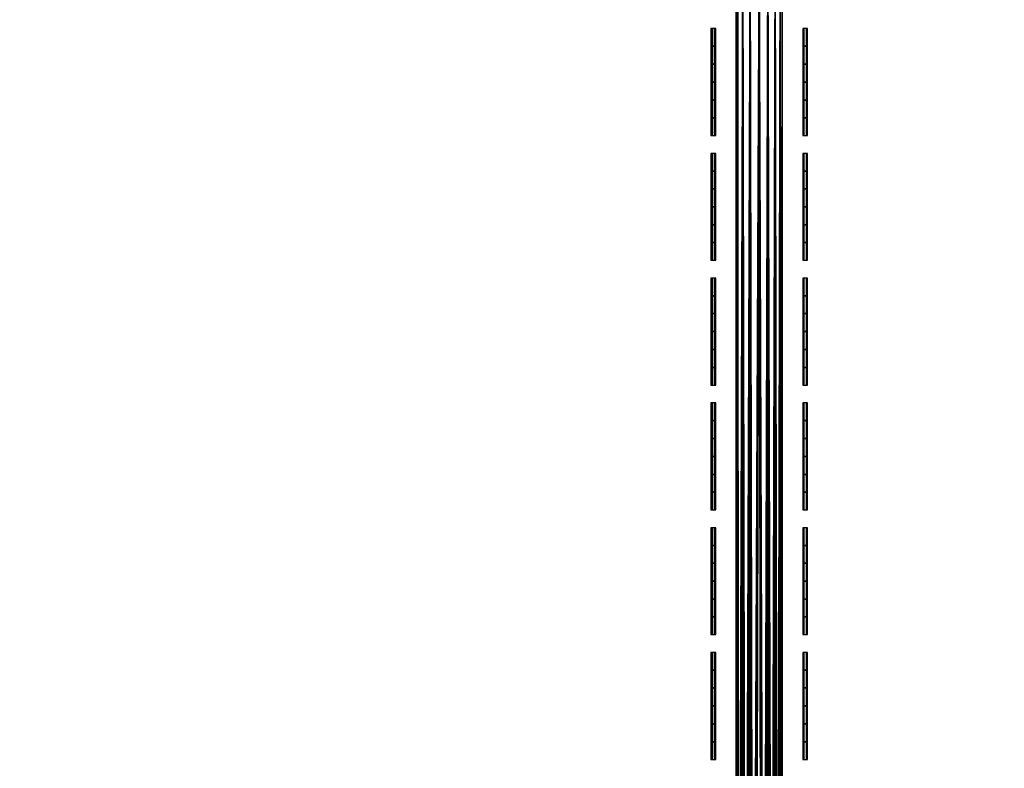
# Model space of a CAD drawing. Header units: inches. Extents: x 0 to 69, y -28.1 to 0.1.
# Tile 70 of 170: x 21.5 to 23.7, y -3.3 to -1.7. Entities that reach past the tile are written whole.
import ezdxf

# ---------------------------------------------------------------- set-up
doc = ezdxf.new("R2010")
doc.units = ezdxf.units.IN
doc.header["$LTSCALE"] = 0.03937
doc.header["$MEASUREMENT"] = 0
for name, color, linetype in [('A-FURN-3-ST', 151, 'Continuous'), ('A-FURN-3-ST-SEAM', 250, 'Continuous'), ('A-FURN-3-STITCH', 15, 'Continuous')]:
    doc.layers.add(name, color=color, linetype=linetype)

msp = doc.modelspace()

# ---------------------------------------------------------------- meshes
at = {"layer": 'A-FURN-3-ST'}
mesh = msp.add_polyface(dxfattribs=at)
corners = [(0.25, -1.1, 18), (68.75, -1.1, 18), (0.25, -0.8154, 17.9626), (68.75, -0.8154, 17.9626), (0.25, -0.5502, 17.8528), (68.75, -0.5502, 17.8528), (0.25, -0.3225, 17.6781), (68.75, -0.3225, 17.6781), (0.25, -0.1477, 17.4505), (68.75, -0.1477, 17.4505), (0.25, -0.0377, 17.1854), (68.75, -0.0377, 17.1854), (0.25, 0, 16.9008), (68.75, 0.0088, 5.5004), (0.25, 0.0088, 5.5004), (0.25, -0.0292, 5.3089), (68.75, -0.0292, 5.3089), (0.25, -0.1375, 5.1466), (68.75, -0.1375, 5.1466), (0.25, -0.2998, 5.0381), (68.75, -0.2998, 5.0381), (0.25, -0.4912, 5), (0.25, -27.51, 5), (0.125, -0.4912, 5.0335), (0.125, -27.51, 5.0335), (0.0335, -0.4912, 5.125), (0.0335, -0.1447, 5.3567), (0.125, -0.0247, 5.5004), (0.125, -0.0601, 5.3217), (0.125, -0.1612, 5.1703), (0.125, -0.3126, 5.069), (0.0335, -0.125, 16.9008), (0.125, -0.0335, 16.9008), (0.125, -0.07, 17.1767), (0.0335, -0.8478, 17.8418), (0.125, -1.1, 17.9665), (0.125, -0.8241, 17.9302), (0.0335, -0.4108, 17.5897), (0.125, -0.3462, 17.6544), (0.125, -0.1767, 17.4337), (0.0335, -0.2559, 17.3879), (0.0335, -0.1584, 17.153), (0.125, -0.567, 17.8238), (0.125, -26.91, 17.9665), (0.25, -26.91, 18)]
mesh.append_faces([[corners[k] for k in face] for face in [(0, 1, 2), (2, 3, 4), (4, 5, 6), (6, 7, 8), (8, 9, 10), (10, 11, 12), (12, 13, 14), (14, 13, 15), (15, 16, 17), (17, 18, 19), (19, 20, 21), (21, 22, 23), (23, 24, 25), (26, 27, 28), (28, 27, 14), (28, 14, 15), (28, 15, 29), (29, 15, 17), (29, 17, 30), (30, 17, 19), (30, 19, 23), (23, 19, 21), (23, 25, 30), (27, 31, 32), (27, 32, 14), (14, 32, 12), (31, 33, 32), (32, 33, 10), (32, 10, 12), (34, 35, 36), (37, 38, 39, 40), (40, 39, 33, 41), (35, 0, 36), (36, 0, 2), (36, 2, 42), (42, 2, 4), (42, 4, 38), (38, 4, 6), (38, 6, 39), (39, 6, 8), (39, 8, 33), (33, 8, 10), (35, 43, 0), (44, 1, 0)]])
mesh = msp.add_polyface(dxfattribs=at)
corners = [(68.875, -0.4912, 5.0335), (68.875, -27.51, 5.0335), (68.75, -0.4912, 5), (68.75, 0.0088, 5.5004), (68.875, -0.0247, 5.5004), (68.75, -0.0292, 5.3089), (68.875, -0.0601, 5.3217), (68.75, -0.1375, 5.1466), (68.875, -0.1612, 5.1703), (68.75, -0.2998, 5.0381), (68.875, -0.3126, 5.069), (68.9665, -0.3477, 5.1536), (68.9665, -0.1162, 5.5003), (68.9665, -0.1447, 5.3567), (68.9665, -0.226, 5.2349), (68.75, 0, 16.9008), (68.875, -0.0335, 16.9008), (68.75, -1.1, 18), (68.875, -1.1, 17.9665), (68.75, -0.8154, 17.9626), (68.875, -0.8241, 17.9302), (68.75, -0.5502, 17.8528), (68.875, -0.567, 17.8238), (68.75, -0.3225, 17.6781), (68.875, -0.3462, 17.6544), (68.75, -0.1477, 17.4505), (68.875, -0.1767, 17.4337), (68.75, -0.0377, 17.1854), (68.875, -0.07, 17.1767), (68.9665, -0.1584, 17.153), (68.9665, -1.1, 17.875), (68.75, -26.91, 18), (68.875, -26.91, 17.9665), (0.25, -0.8154, 17.9626), (0.25, -0.5502, 17.8528), (0.25, -0.3225, 17.6781), (0.25, -0.1477, 17.4505), (0.25, -0.0377, 17.1854), (0.25, 0, 16.9008), (0.25, -0.0292, 5.3089), (0.25, -0.1375, 5.1466), (0.25, -0.2998, 5.0381), (0.25, -0.4912, 5), (68.75, -27.51, 5)]
mesh.append_faces([[corners[k] for k in face] for face in [(0, 1, 2), (3, 4, 5), (5, 4, 6), (5, 6, 7), (7, 6, 8), (7, 8, 9), (9, 8, 10), (9, 10, 2), (2, 10, 0), (0, 10, 11), (12, 6, 4), (8, 6, 13, 14), (3, 15, 4), (4, 15, 16), (4, 16, 12), (17, 18, 19), (19, 18, 20), (19, 20, 21), (21, 20, 22), (21, 22, 23), (23, 22, 24), (23, 24, 25), (25, 24, 26), (25, 26, 27), (27, 26, 28), (27, 28, 15), (15, 28, 16), (16, 28, 29), (18, 30, 20), (17, 31, 18), (18, 32, 30), (33, 17, 19), (34, 19, 21), (35, 21, 23), (36, 23, 25), (37, 25, 27), (38, 27, 15), (15, 3, 38), (39, 3, 5), (40, 5, 7), (41, 7, 9), (42, 9, 2), (2, 43, 42)]])
mesh = msp.add_polyface(dxfattribs=at)
corners = [(0.25, -0.4912, 5), (68.75, -27.51, 5), (0.25, -27.51, 5), (0.125, -0.4912, 5.0335), (0.125, -27.51, 5.0335), (0.25, -28.01, 5.5), (0.125, -27.9765, 5.5), (0.25, -27.9719, 5.3087), (0.125, -27.941, 5.3215), (0.25, -27.8636, 5.1464), (0.125, -27.8399, 5.1701), (0.25, -27.7013, 5.0381), (0.125, -27.6885, 5.069), (0.0335, -27.6535, 5.1535), (0.0335, -27.885, 5.5), (0.25, -28.01, 16.9), (0.125, -27.9765, 16.9), (0.25, -26.91, 18), (0.125, -26.91, 17.9665), (0.25, -27.1947, 17.9625), (0.125, -27.186, 17.9302), (0.25, -27.46, 17.8526), (0.125, -27.4433, 17.8236), (0.25, -27.6878, 17.6778), (0.125, -27.6641, 17.6541), (0.25, -27.8626, 17.45), (0.125, -27.8336, 17.4333), (0.25, -27.9725, 17.1847), (0.125, -27.9402, 17.176), (0.0335, -27.8518, 17.1523), (0.0335, -26.91, 17.875), (0.0335, -27.5994, 17.5894), (0.0335, -27.7544, 17.3875), (0.125, -1.1, 17.9665), (0.25, -1.1, 18), (68.75, -28.01, 16.9), (68.75, -27.9725, 17.1847), (68.75, -27.8626, 17.45), (68.75, -27.6878, 17.6778), (68.75, -27.46, 17.8526), (68.75, -27.1947, 17.9625), (68.75, -27.7013, 5.0381), (68.75, -27.8636, 5.1464), (68.75, -27.9719, 5.3087)]
mesh.append_faces([[corners[k] for k in face] for face in [(0, 1, 2), (3, 2, 4), (5, 6, 7), (7, 6, 8), (7, 8, 9), (9, 8, 10), (9, 10, 11), (11, 10, 12), (11, 12, 2), (2, 12, 4), (4, 12, 13), (14, 8, 6), (5, 15, 6), (6, 15, 16), (6, 16, 14), (17, 18, 19), (19, 18, 20), (19, 20, 21), (21, 20, 22), (21, 22, 23), (23, 22, 24), (23, 24, 25), (25, 24, 26), (25, 26, 27), (27, 26, 28), (27, 28, 15), (15, 28, 16), (16, 28, 29), (18, 30, 20), (24, 31, 32, 26), (26, 32, 29, 28), (33, 30, 18), (34, 18, 17), (15, 35, 27), (27, 36, 25), (25, 37, 23), (23, 38, 21), (21, 39, 19), (19, 40, 17), (5, 35, 15), (2, 1, 11), (11, 41, 9), (9, 42, 7), (7, 43, 5)]])
mesh = msp.add_polyface(dxfattribs=at)
corners = [(68.875, -0.4912, 5.0335), (68.9665, -27.51, 5.125), (68.875, -27.51, 5.0335), (68.75, -0.4912, 5), (68.75, -27.51, 5), (68.9665, -27.8565, 5.3565), (68.875, -27.9765, 5.5), (68.875, -27.941, 5.3215), (68.75, -28.01, 5.5), (68.75, -27.9719, 5.3087), (68.875, -27.8399, 5.1701), (68.75, -27.8636, 5.1464), (68.875, -27.6885, 5.069), (68.75, -27.7013, 5.0381), (68.9665, -27.6535, 5.1535), (68.9665, -27.7752, 5.2348), (68.9665, -27.885, 16.9), (68.875, -27.9765, 16.9), (68.75, -28.01, 16.9), (68.875, -27.9402, 17.176), (68.75, -27.9725, 17.1847), (68.9665, -27.1624, 17.8418), (68.875, -26.91, 17.9665), (68.875, -27.186, 17.9302), (68.75, -26.91, 18), (68.75, -27.1947, 17.9625), (68.875, -27.4433, 17.8236), (68.75, -27.46, 17.8526), (68.875, -27.6641, 17.6541), (68.75, -27.6878, 17.6778), (68.875, -27.8336, 17.4333), (68.75, -27.8626, 17.45), (68.875, -1.1, 17.9665), (0.25, -27.9725, 17.1847), (0.25, -27.8626, 17.45), (0.25, -27.6878, 17.6778), (0.25, -27.46, 17.8526), (0.25, -27.1947, 17.9625), (0.25, -26.91, 18), (0.25, -28.01, 5.5), (0.25, -27.7013, 5.0381), (0.25, -27.8636, 5.1464), (0.25, -27.9719, 5.3087), (68.75, -1.1, 18)]
mesh.append_faces([[corners[k] for k in face] for face in [(0, 1, 2), (3, 2, 4), (5, 6, 7), (7, 6, 8), (7, 8, 9), (7, 9, 10), (10, 9, 11), (10, 11, 12), (12, 11, 13), (12, 13, 2), (2, 13, 4), (2, 1, 12), (12, 14, 15, 10), (6, 16, 17), (6, 17, 8), (8, 17, 18), (16, 19, 17), (17, 19, 20), (17, 20, 18), (21, 22, 23), (22, 24, 23), (23, 24, 25), (23, 25, 26), (26, 25, 27), (26, 27, 28), (28, 27, 29), (28, 29, 30), (30, 29, 31), (30, 31, 19), (19, 31, 20), (32, 24, 22), (33, 18, 20), (34, 20, 31), (35, 31, 29), (36, 29, 27), (37, 27, 25), (38, 25, 24), (8, 18, 39), (40, 4, 13), (41, 13, 11), (42, 11, 9), (39, 9, 8), (24, 43, 38)]])
at = {"layer": 'A-FURN-3-ST-SEAM'}
mesh = msp.add_polyface(dxfattribs=at)
corners = [(23.175, -6.0127, 18), (23.1715, -6.5746, 17.9826), (23.1715, -6.0127, 17.9826), (23.175, -1.5177, 18), (23.1712, -1.5177, 17.9809), (23.1622, -6.0127, 17.9675), (23.1603, -1.5177, 17.9646), (23.1484, -6.0127, 17.9563), (23.1441, -1.5177, 17.9538), (23.1317, -6.0127, 17.9505), (23.125, -1.5177, 17.95), (23.114, -6.0127, 17.9515), (23.1058, -1.5177, 17.9538), (23.0978, -6.0127, 17.9588), (23.0896, -1.5177, 17.9647), (23.0769, -6.0127, 17.9868), (23.0788, -1.5177, 17.9809), (23.075, -1.5177, 18), (23.0753, -6.0127, 18.0045), (23.0788, -1.5177, 18.0192), (23.0801, -6.0127, 18.0217), (23.0897, -1.5177, 18.0354), (23.0905, -6.0127, 18.0362), (23.1059, -1.5177, 18.0462), (23.1054, -6.0127, 18.0459), (23.125, -1.5177, 18.05), (23.1405, -6.0127, 18.0472), (23.1441, -1.5177, 18.0462), (23.1562, -6.0127, 18.039), (23.1604, -1.5177, 18.0354), (23.1679, -6.0127, 18.0255), (23.1712, -1.5177, 18.0191), (23.175, -6.5746, 18), (23.0769, -6.5746, 17.9868), (23.0753, -6.5746, 18.0045), (23.0978, -6.5746, 17.9588), (23.114, -6.5746, 17.9515), (23.1317, -6.5746, 17.9505), (23.1484, -6.5746, 17.9563), (23.1622, -6.5746, 17.9675)]
mesh.append_faces([[corners[k] for k in face] for face in [(0, 1, 2), (0, 2, 3), (3, 2, 4), (4, 2, 5), (4, 5, 6), (6, 5, 7), (6, 7, 8), (8, 7, 9), (8, 9, 10), (10, 9, 11), (10, 11, 12), (12, 11, 13), (12, 13, 14), (14, 13, 15), (14, 15, 16), (16, 15, 17), (17, 15, 18), (17, 18, 19), (19, 18, 20), (19, 20, 21), (21, 20, 22), (21, 22, 23), (23, 22, 24), (23, 24, 25), (25, 24, 26), (25, 26, 27), (27, 26, 28), (27, 28, 29), (29, 28, 30), (29, 30, 31), (31, 30, 0), (31, 0, 3), (30, 32, 0), (33, 34, 18, 15), (35, 33, 15, 13), (36, 35, 13, 11), (37, 36, 11, 9), (38, 37, 9, 7), (5, 2, 1, 39), (38, 7, 5, 39)]])
at = {"layer": 'A-FURN-3-STITCH'}
mesh = msp.add_polymesh((7, 4), dxfattribs=at)
for k, corner in enumerate([(23.0308, -1.6795, 18.0001), (23.0282, -1.6795, 18), (23.023, -1.6795, 18), (23.0204, -1.6795, 18.0001), (23.0308, -1.7178, 18.0077), (23.0282, -1.7178, 18.0122), (23.023, -1.7178, 18.0122), (23.0204, -1.7178, 18.0077), (23.0308, -1.7567, 18.0123), (23.0282, -1.7567, 18.0168), (23.023, -1.7567, 18.0168), (23.0204, -1.7567, 18.0123), (23.0308, -1.7957, 18.0138), (23.0282, -1.7957, 18.0183), (23.023, -1.7957, 18.0183), (23.0204, -1.7957, 18.0138), (23.0308, -1.8348, 18.0123), (23.0282, -1.8348, 18.0168), (23.023, -1.8348, 18.0168), (23.0204, -1.8348, 18.0123), (23.0308, -1.8737, 18.0077), (23.0282, -1.8737, 18.0122), (23.023, -1.8737, 18.0122), (23.0204, -1.8737, 18.0077), (23.0308, -1.912, 18.0001), (23.0282, -1.912, 18.0001), (23.023, -1.912, 18.0001), (23.0204, -1.912, 18.0001)]):
    mesh.set_mesh_vertex(divmod(k, 4), corner)
mesh = msp.add_polymesh((7, 4), dxfattribs=at)
for k, corner in enumerate([(23.2305, -1.6795, 18.0001), (23.2279, -1.6795, 18), (23.2227, -1.6795, 18), (23.2201, -1.6795, 18.0001), (23.2305, -1.7178, 18.0077), (23.2279, -1.7178, 18.0122), (23.2227, -1.7178, 18.0122), (23.2201, -1.7178, 18.0077), (23.2305, -1.7567, 18.0123), (23.2279, -1.7567, 18.0168), (23.2227, -1.7567, 18.0168), (23.2201, -1.7567, 18.0123), (23.2305, -1.7957, 18.0138), (23.2279, -1.7957, 18.0183), (23.2227, -1.7957, 18.0183), (23.2201, -1.7957, 18.0138), (23.2305, -1.8348, 18.0123), (23.2279, -1.8348, 18.0168), (23.2227, -1.8348, 18.0168), (23.2201, -1.8348, 18.0123), (23.2305, -1.8737, 18.0077), (23.2279, -1.8737, 18.0122), (23.2227, -1.8737, 18.0122), (23.2201, -1.8737, 18.0077), (23.2305, -1.912, 18.0001), (23.2279, -1.912, 18.0001), (23.2227, -1.912, 18.0001), (23.2201, -1.912, 18.0001)]):
    mesh.set_mesh_vertex(divmod(k, 4), corner)
mesh = msp.add_polymesh((7, 4), dxfattribs=at)
for k, corner in enumerate([(23.0308, -1.951, 18.0001), (23.0282, -1.951, 18), (23.023, -1.951, 18), (23.0204, -1.951, 18.0001), (23.0308, -1.9894, 18.0077), (23.0282, -1.9894, 18.0122), (23.023, -1.9894, 18.0122), (23.0204, -1.9894, 18.0077), (23.0308, -2.0282, 18.0123), (23.0282, -2.0282, 18.0168), (23.023, -2.0282, 18.0168), (23.0204, -2.0282, 18.0123), (23.0308, -2.0673, 18.0138), (23.0282, -2.0673, 18.0183), (23.023, -2.0673, 18.0183), (23.0204, -2.0673, 18.0138), (23.0308, -2.1063, 18.0123), (23.0282, -2.1063, 18.0168), (23.023, -2.1063, 18.0168), (23.0204, -2.1063, 18.0123), (23.0308, -2.1452, 18.0077), (23.0282, -2.1452, 18.0122), (23.023, -2.1452, 18.0122), (23.0204, -2.1452, 18.0077), (23.0308, -2.1835, 18.0001), (23.0282, -2.1835, 18.0001), (23.023, -2.1835, 18.0001), (23.0204, -2.1835, 18.0001)]):
    mesh.set_mesh_vertex(divmod(k, 4), corner)
mesh = msp.add_polymesh((7, 4), dxfattribs=at)
for k, corner in enumerate([(23.2305, -1.951, 18.0001), (23.2279, -1.951, 18), (23.2227, -1.951, 18), (23.2201, -1.951, 18.0001), (23.2305, -1.9894, 18.0077), (23.2279, -1.9894, 18.0122), (23.2227, -1.9894, 18.0122), (23.2201, -1.9894, 18.0077), (23.2305, -2.0282, 18.0123), (23.2279, -2.0282, 18.0168), (23.2227, -2.0282, 18.0168), (23.2201, -2.0282, 18.0123), (23.2305, -2.0673, 18.0138), (23.2279, -2.0673, 18.0183), (23.2227, -2.0673, 18.0183), (23.2201, -2.0673, 18.0138), (23.2305, -2.1063, 18.0123), (23.2279, -2.1063, 18.0168), (23.2227, -2.1063, 18.0168), (23.2201, -2.1063, 18.0123), (23.2305, -2.1452, 18.0077), (23.2279, -2.1452, 18.0122), (23.2227, -2.1452, 18.0122), (23.2201, -2.1452, 18.0077), (23.2305, -2.1835, 18.0001), (23.2279, -2.1835, 18.0001), (23.2227, -2.1835, 18.0001), (23.2201, -2.1835, 18.0001)]):
    mesh.set_mesh_vertex(divmod(k, 4), corner)
mesh = msp.add_polymesh((7, 4), dxfattribs=at)
for k, corner in enumerate([(23.0308, -2.2226, 18.0001), (23.0282, -2.2226, 18), (23.023, -2.2226, 18), (23.0204, -2.2226, 18.0001), (23.0308, -2.2609, 18.0077), (23.0282, -2.2609, 18.0122), (23.023, -2.2609, 18.0122), (23.0204, -2.2609, 18.0077), (23.0308, -2.2997, 18.0123), (23.0282, -2.2997, 18.0168), (23.023, -2.2997, 18.0168), (23.0204, -2.2997, 18.0123), (23.0308, -2.3388, 18.0138), (23.0282, -2.3388, 18.0183), (23.023, -2.3388, 18.0183), (23.0204, -2.3388, 18.0138), (23.0308, -2.3779, 18.0123), (23.0282, -2.3779, 18.0168), (23.023, -2.3779, 18.0168), (23.0204, -2.3779, 18.0123), (23.0308, -2.4167, 18.0077), (23.0282, -2.4167, 18.0122), (23.023, -2.4167, 18.0122), (23.0204, -2.4167, 18.0077), (23.0308, -2.4551, 18.0001), (23.0282, -2.4551, 18.0001), (23.023, -2.4551, 18.0001), (23.0204, -2.4551, 18.0001)]):
    mesh.set_mesh_vertex(divmod(k, 4), corner)
mesh = msp.add_polymesh((7, 4), dxfattribs=at)
for k, corner in enumerate([(23.2305, -2.2226, 18.0001), (23.2279, -2.2226, 18), (23.2227, -2.2226, 18), (23.2201, -2.2226, 18.0001), (23.2305, -2.2609, 18.0077), (23.2279, -2.2609, 18.0122), (23.2227, -2.2609, 18.0122), (23.2201, -2.2609, 18.0077), (23.2305, -2.2997, 18.0123), (23.2279, -2.2997, 18.0168), (23.2227, -2.2997, 18.0168), (23.2201, -2.2997, 18.0123), (23.2305, -2.3388, 18.0138), (23.2279, -2.3388, 18.0183), (23.2227, -2.3388, 18.0183), (23.2201, -2.3388, 18.0138), (23.2305, -2.3779, 18.0123), (23.2279, -2.3779, 18.0168), (23.2227, -2.3779, 18.0168), (23.2201, -2.3779, 18.0123), (23.2305, -2.4167, 18.0077), (23.2279, -2.4167, 18.0122), (23.2227, -2.4167, 18.0122), (23.2201, -2.4167, 18.0077), (23.2305, -2.4551, 18.0001), (23.2279, -2.4551, 18.0001), (23.2227, -2.4551, 18.0001), (23.2201, -2.4551, 18.0001)]):
    mesh.set_mesh_vertex(divmod(k, 4), corner)
mesh = msp.add_polymesh((7, 4), dxfattribs=at)
for k, corner in enumerate([(23.0308, -2.4941, 18.0001), (23.0282, -2.4941, 18), (23.023, -2.4941, 18), (23.0204, -2.4941, 18.0001), (23.0308, -2.5324, 18.0077), (23.0282, -2.5324, 18.0122), (23.023, -2.5324, 18.0122), (23.0204, -2.5324, 18.0077), (23.0308, -2.5713, 18.0123), (23.0282, -2.5713, 18.0168), (23.023, -2.5713, 18.0168), (23.0204, -2.5713, 18.0123), (23.0308, -2.6103, 18.0138), (23.0282, -2.6103, 18.0183), (23.023, -2.6103, 18.0183), (23.0204, -2.6103, 18.0138), (23.0308, -2.6494, 18.0123), (23.0282, -2.6494, 18.0168), (23.023, -2.6494, 18.0168), (23.0204, -2.6494, 18.0123), (23.0308, -2.6882, 18.0077), (23.0282, -2.6882, 18.0122), (23.023, -2.6882, 18.0122), (23.0204, -2.6882, 18.0077), (23.0308, -2.7266, 18.0001), (23.0282, -2.7266, 18.0001), (23.023, -2.7266, 18.0001), (23.0204, -2.7266, 18.0001)]):
    mesh.set_mesh_vertex(divmod(k, 4), corner)
mesh = msp.add_polymesh((7, 4), dxfattribs=at)
for k, corner in enumerate([(23.2305, -2.4941, 18.0001), (23.2279, -2.4941, 18), (23.2227, -2.4941, 18), (23.2201, -2.4941, 18.0001), (23.2305, -2.5324, 18.0077), (23.2279, -2.5324, 18.0122), (23.2227, -2.5324, 18.0122), (23.2201, -2.5324, 18.0077), (23.2305, -2.5713, 18.0123), (23.2279, -2.5713, 18.0168), (23.2227, -2.5713, 18.0168), (23.2201, -2.5713, 18.0123), (23.2305, -2.6103, 18.0138), (23.2279, -2.6103, 18.0183), (23.2227, -2.6103, 18.0183), (23.2201, -2.6103, 18.0138), (23.2305, -2.6494, 18.0123), (23.2279, -2.6494, 18.0168), (23.2227, -2.6494, 18.0168), (23.2201, -2.6494, 18.0123), (23.2305, -2.6882, 18.0077), (23.2279, -2.6882, 18.0122), (23.2227, -2.6882, 18.0122), (23.2201, -2.6882, 18.0077), (23.2305, -2.7266, 18.0001), (23.2279, -2.7266, 18.0001), (23.2227, -2.7266, 18.0001), (23.2201, -2.7266, 18.0001)]):
    mesh.set_mesh_vertex(divmod(k, 4), corner)
mesh = msp.add_polymesh((7, 4), dxfattribs=at)
for k, corner in enumerate([(23.0308, -2.7656, 18.0001), (23.0282, -2.7656, 18), (23.023, -2.7656, 18), (23.0204, -2.7656, 18.0001), (23.0308, -2.804, 18.0077), (23.0282, -2.804, 18.0122), (23.023, -2.804, 18.0122), (23.0204, -2.804, 18.0077), (23.0308, -2.8428, 18.0123), (23.0282, -2.8428, 18.0168), (23.023, -2.8428, 18.0168), (23.0204, -2.8428, 18.0123), (23.0308, -2.8819, 18.0138), (23.0282, -2.8819, 18.0183), (23.023, -2.8819, 18.0183), (23.0204, -2.8819, 18.0138), (23.0308, -2.9209, 18.0123), (23.0282, -2.9209, 18.0168), (23.023, -2.9209, 18.0168), (23.0204, -2.9209, 18.0123), (23.0308, -2.9598, 18.0077), (23.0282, -2.9598, 18.0122), (23.023, -2.9598, 18.0122), (23.0204, -2.9598, 18.0077), (23.0308, -2.9981, 18.0001), (23.0282, -2.9981, 18.0001), (23.023, -2.9981, 18.0001), (23.0204, -2.9981, 18.0001)]):
    mesh.set_mesh_vertex(divmod(k, 4), corner)
mesh = msp.add_polymesh((7, 4), dxfattribs=at)
for k, corner in enumerate([(23.2305, -2.7656, 18.0001), (23.2279, -2.7656, 18), (23.2227, -2.7656, 18), (23.2201, -2.7656, 18.0001), (23.2305, -2.804, 18.0077), (23.2279, -2.804, 18.0122), (23.2227, -2.804, 18.0122), (23.2201, -2.804, 18.0077), (23.2305, -2.8428, 18.0123), (23.2279, -2.8428, 18.0168), (23.2227, -2.8428, 18.0168), (23.2201, -2.8428, 18.0123), (23.2305, -2.8819, 18.0138), (23.2279, -2.8819, 18.0183), (23.2227, -2.8819, 18.0183), (23.2201, -2.8819, 18.0138), (23.2305, -2.9209, 18.0123), (23.2279, -2.9209, 18.0168), (23.2227, -2.9209, 18.0168), (23.2201, -2.9209, 18.0123), (23.2305, -2.9598, 18.0077), (23.2279, -2.9598, 18.0122), (23.2227, -2.9598, 18.0122), (23.2201, -2.9598, 18.0077), (23.2305, -2.9981, 18.0001), (23.2279, -2.9981, 18.0001), (23.2227, -2.9981, 18.0001), (23.2201, -2.9981, 18.0001)]):
    mesh.set_mesh_vertex(divmod(k, 4), corner)
mesh = msp.add_polymesh((7, 4), dxfattribs=at)
for k, corner in enumerate([(23.0308, -3.0371, 18.0001), (23.0282, -3.0371, 18), (23.023, -3.0371, 18), (23.0204, -3.0371, 18.0001), (23.0308, -3.0755, 18.0077), (23.0282, -3.0755, 18.0122), (23.023, -3.0755, 18.0122), (23.0204, -3.0755, 18.0077), (23.0308, -3.1143, 18.0123), (23.0282, -3.1143, 18.0168), (23.023, -3.1143, 18.0168), (23.0204, -3.1143, 18.0123), (23.0308, -3.1534, 18.0138), (23.0282, -3.1534, 18.0183), (23.023, -3.1534, 18.0183), (23.0204, -3.1534, 18.0138), (23.0308, -3.1925, 18.0123), (23.0282, -3.1925, 18.0168), (23.023, -3.1925, 18.0168), (23.0204, -3.1925, 18.0123), (23.0308, -3.2313, 18.0077), (23.0282, -3.2313, 18.0122), (23.023, -3.2313, 18.0122), (23.0204, -3.2313, 18.0077), (23.0308, -3.2697, 18.0001), (23.0282, -3.2697, 18.0001), (23.023, -3.2697, 18.0001), (23.0204, -3.2697, 18.0001)]):
    mesh.set_mesh_vertex(divmod(k, 4), corner)
mesh = msp.add_polymesh((7, 4), dxfattribs=at)
for k, corner in enumerate([(23.2305, -3.0371, 18.0001), (23.2279, -3.0371, 18), (23.2227, -3.0371, 18), (23.2201, -3.0371, 18.0001), (23.2305, -3.0755, 18.0077), (23.2279, -3.0755, 18.0122), (23.2227, -3.0755, 18.0122), (23.2201, -3.0755, 18.0077), (23.2305, -3.1143, 18.0123), (23.2279, -3.1143, 18.0168), (23.2227, -3.1143, 18.0168), (23.2201, -3.1143, 18.0123), (23.2305, -3.1534, 18.0138), (23.2279, -3.1534, 18.0183), (23.2227, -3.1534, 18.0183), (23.2201, -3.1534, 18.0138), (23.2305, -3.1925, 18.0123), (23.2279, -3.1925, 18.0168), (23.2227, -3.1925, 18.0168), (23.2201, -3.1925, 18.0123), (23.2305, -3.2313, 18.0077), (23.2279, -3.2313, 18.0122), (23.2227, -3.2313, 18.0122), (23.2201, -3.2313, 18.0077), (23.2305, -3.2697, 18.0001), (23.2279, -3.2697, 18.0001), (23.2227, -3.2697, 18.0001), (23.2201, -3.2697, 18.0001)]):
    mesh.set_mesh_vertex(divmod(k, 4), corner)

doc.saveas('drawing.dxf')
